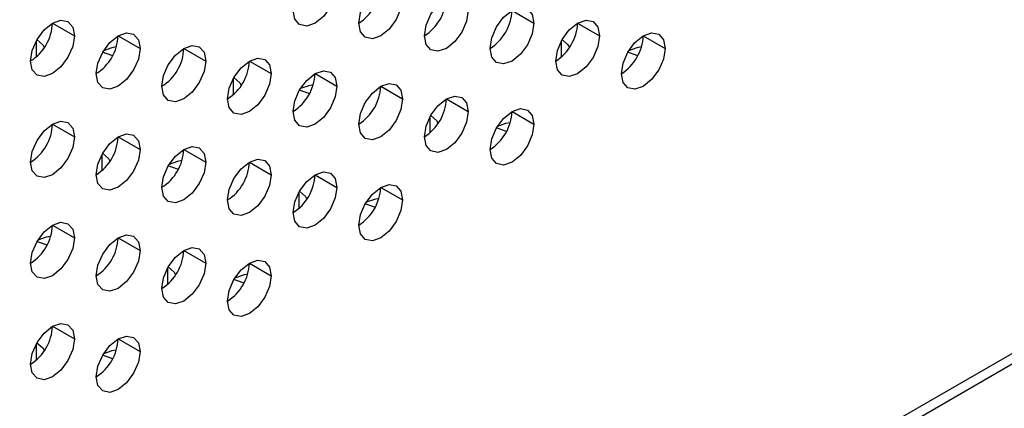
# Model space of a CAD drawing. Header units: millimetres. Extents: x 0 to 1118, y 0 to 864.
# Tile 143 of 256: x 950.04 to 954.02, y 644.54 to 646.11. Entities that reach past the tile are written whole.
import ezdxf

# ---------------------------------------------------------------- set-up
doc = ezdxf.new("R2010")
doc.units = ezdxf.units.MM

msp = doc.modelspace()

# ---------------------------------------------------------------- linework, layer by layer
at = {"color": 7, "linetype": 'Continuous', "lineweight": 25}
for p, q in [((985.8372, 663.1136), (930.4177, 631.1206)), ((930.3918, 631.0633), (985.8113, 663.0563)), ((952.0287, 646.148), (952.117, 646.097)), ((950.1725, 646.0971), (950.2609, 646.0461)), ((952.2938, 646.0969), (952.3822, 646.0459)), ((950.4377, 646.0461), (950.5261, 645.995)), ((952.559, 646.0459), (952.6474, 645.9948)), ((950.7028, 645.995), (950.7912, 645.944)), ((950.968, 645.9439), (951.0564, 645.8929)), ((951.2332, 645.8929), (951.3216, 645.8419)), ((951.4983, 645.8418), (951.5867, 645.7908)), ((951.7635, 645.7908), (951.8519, 645.7397)), ((952.0287, 645.7397), (952.117, 645.6887)), ((950.1725, 645.6888), (950.2609, 645.6378)), ((950.4377, 645.6378), (950.5261, 645.5868)), ((950.7028, 645.5867), (950.7912, 645.5357)), ((950.968, 645.5357), (951.0564, 645.4846)), ((951.2332, 645.4846), (951.3216, 645.4336)), ((951.4983, 645.4336), (951.5867, 645.3825)), ((950.1725, 645.2806), (950.2609, 645.2296)), ((950.4377, 645.2295), (950.5261, 645.1785)), ((950.7028, 645.1785), (950.7912, 645.1274)), ((950.968, 645.1274), (951.0564, 645.0764)), ((950.1725, 644.8723), (950.2609, 644.8213)), ((950.4377, 644.8212), (950.5261, 644.7702))]:
    msp.add_line(p, q, dxfattribs=at)
at = {"color": 8, "linetype": 'Continuous', "lineweight": 25}
for p, q in [((950.1062, 646.0243), (950.1062, 645.96)), ((952.2275, 646.0241), (952.2275, 645.9598)), ((950.9017, 645.8711), (950.9017, 645.8068)), ((951.6972, 645.718), (951.6972, 645.6537)), ((950.3714, 645.565), (950.3714, 645.5007)), ((951.1669, 645.4118), (951.1669, 645.3475)), ((950.6365, 645.1057), (950.6365, 645.0414)), ((950.1062, 644.7995), (950.1062, 644.7352))]:
    msp.add_line(p, q, dxfattribs=at)
at = {"color": 7, "linetype": 'Continuous', "lineweight": 25, "flags": 128}
for points in [[(951.4099, 646.097), (951.4167, 646.14), (951.4358, 646.1841), (951.4645, 646.2228), (951.4983, 646.2501), (951.5322, 646.2619), (951.5608, 646.2563), (951.58, 646.2342), (951.5867, 646.1991)], [(951.3216, 646.2501), (951.3148, 646.2072), (951.2957, 646.163), (951.267, 646.1243), (951.2332, 646.097), (951.1993, 646.0853), (951.1707, 646.0909), (951.1515, 646.1129), (951.1448, 646.1481)], [(951.5867, 646.1991), (951.58, 646.1561), (951.5608, 646.112), (951.5322, 646.0733), (951.4983, 646.046), (951.4645, 646.0342), (951.4358, 646.0398), (951.4167, 646.0618), (951.4099, 646.097)], [(951.6751, 646.046), (951.6818, 646.0889), (951.701, 646.1331), (951.7297, 646.1718), (951.7635, 646.1991), (951.7973, 646.2108), (951.826, 646.2052), (951.8452, 646.1832), (951.8519, 646.148)], [(951.8519, 646.148), (951.8452, 646.1051), (951.826, 646.0609), (951.7973, 646.0222), (951.7635, 645.9949), (951.7297, 645.9832), (951.701, 645.9887), (951.6818, 646.0108), (951.6751, 646.046)], [(951.9403, 645.9949), (951.947, 646.0378), (951.9662, 646.082), (951.9948, 646.1207), (952.0287, 646.148), (952.0625, 646.1598), (952.0912, 646.1542), (952.1103, 646.1321), (952.117, 646.097)], [(950.0841, 645.944), (950.0908, 645.987), (950.11, 646.0312), (950.1387, 646.0698), (950.1725, 646.0971), (950.2063, 646.1089), (950.235, 646.1033), (950.2542, 646.0813), (950.2609, 646.0461)], [(952.2054, 645.9438), (952.2122, 645.9868), (952.2313, 646.031), (952.26, 646.0696), (952.2938, 646.0969), (952.3276, 646.1087), (952.3563, 646.1031), (952.3755, 646.0811), (952.3822, 646.0459)], [(952.117, 646.097), (952.1103, 646.054), (952.0912, 646.0098), (952.0625, 645.9712), (952.0287, 645.9439), (951.9948, 645.9321), (951.9662, 645.9377), (951.947, 645.9597), (951.9403, 645.9949)], [(950.2609, 646.0461), (950.2542, 646.0031), (950.235, 645.959), (950.2063, 645.9203), (950.1725, 645.893), (950.1387, 645.8812), (950.11, 645.8868), (950.0908, 645.9089), (950.0841, 645.944)], [(950.1097, 646.0307), (950.1333, 646.0094), (950.1394, 645.9984)], [(950.3493, 645.893), (950.356, 645.9359), (950.3752, 645.9801), (950.4038, 646.0188), (950.4377, 646.0461), (950.4715, 646.0578), (950.5002, 646.0523), (950.5193, 646.0302), (950.5261, 645.995)], [(952.3822, 646.0459), (952.3755, 646.003), (952.3563, 645.9588), (952.3276, 645.9201), (952.2938, 645.8928), (952.26, 645.881), (952.2313, 645.8866), (952.2122, 645.9087), (952.2054, 645.9438)], [(952.2311, 646.0306), (952.2546, 646.0094), (952.2608, 645.9983)], [(952.4706, 645.8928), (952.4773, 645.9357), (952.4965, 645.9799), (952.5252, 646.0186), (952.559, 646.0459), (952.5928, 646.0576), (952.6215, 646.0521), (952.6406, 646.03), (952.6474, 645.9948)], [(950.5261, 645.995), (950.5193, 645.9521), (950.5002, 645.9079), (950.4715, 645.8692), (950.4377, 645.8419), (950.4038, 645.8302), (950.3752, 645.8358), (950.356, 645.8578), (950.3493, 645.893)], [(950.4302, 646.0008), (950.4119, 645.9974), (950.3784, 645.9855)], [(950.6144, 645.8419), (950.6212, 645.8849), (950.6403, 645.929), (950.669, 645.9677), (950.7028, 645.995), (950.7367, 646.0068), (950.7653, 646.0012), (950.7845, 645.9792), (950.7912, 645.944)], [(952.6474, 645.9948), (952.6406, 645.9519), (952.6215, 645.9077), (952.5928, 645.869), (952.559, 645.8417), (952.5252, 645.83), (952.4965, 645.8356), (952.4773, 645.8576), (952.4706, 645.8928)], [(952.5516, 646.0008), (952.5333, 645.9974), (952.4999, 645.9856)], [(950.4153, 645.9653), (950.4119, 645.9661), (950.375, 645.9798)], [(950.7912, 645.944), (950.7845, 645.901), (950.7653, 645.8569), (950.7367, 645.8182), (950.7028, 645.7909), (950.669, 645.7791), (950.6403, 645.7847), (950.6212, 645.8067), (950.6144, 645.8419)], [(950.8796, 645.7909), (950.8863, 645.8338), (950.9055, 645.878), (950.9342, 645.9167), (950.968, 645.944), (951.0018, 645.9557), (951.0305, 645.9501), (951.0497, 645.9281), (951.0564, 645.8929)], [(952.5367, 645.9653), (952.5333, 645.9661), (952.4964, 645.9797)], [(951.1448, 645.7398), (951.1515, 645.7828), (951.1707, 645.8269), (951.1993, 645.8656), (951.2332, 645.8929), (951.267, 645.9047), (951.2957, 645.8991), (951.3148, 645.877), (951.3216, 645.8419)], [(951.0564, 645.8929), (951.0497, 645.85), (951.0305, 645.8058), (951.0018, 645.7671), (950.968, 645.7398), (950.9342, 645.7281), (950.9055, 645.7336), (950.8863, 645.7557), (950.8796, 645.7909)], [(950.9053, 645.8776), (950.9288, 645.8563), (950.935, 645.8453)], [(951.3216, 645.8419), (951.3148, 645.7989), (951.2957, 645.7547), (951.267, 645.7161), (951.2332, 645.6888), (951.1993, 645.677), (951.1707, 645.6826), (951.1515, 645.7046), (951.1448, 645.7398)], [(951.2109, 645.8122), (951.2074, 645.813), (951.1705, 645.8267)], [(951.2258, 645.8478), (951.2074, 645.8443), (951.174, 645.8324)], [(951.4099, 645.6887), (951.4167, 645.7317), (951.4358, 645.7759), (951.4645, 645.8145), (951.4983, 645.8418), (951.5322, 645.8536), (951.5608, 645.848), (951.58, 645.826), (951.5867, 645.7908)], [(951.5867, 645.7908), (951.58, 645.7479), (951.5608, 645.7037), (951.5322, 645.665), (951.4983, 645.6377), (951.4645, 645.6259), (951.4358, 645.6315), (951.4167, 645.6536), (951.4099, 645.6887)], [(951.6751, 645.6377), (951.6818, 645.6806), (951.701, 645.7248), (951.7297, 645.7635), (951.7635, 645.7908), (951.7973, 645.8025), (951.826, 645.797), (951.8452, 645.7749), (951.8519, 645.7397)], [(951.9403, 645.5866), (951.947, 645.6296), (951.9662, 645.6737), (951.9948, 645.7124), (952.0287, 645.7397), (952.0625, 645.7515), (952.0912, 645.7459), (952.1103, 645.7239), (952.117, 645.6887)], [(951.8519, 645.7397), (951.8452, 645.6968), (951.826, 645.6526), (951.7973, 645.6139), (951.7635, 645.5866), (951.7297, 645.5749), (951.701, 645.5805), (951.6818, 645.6025), (951.6751, 645.6377)], [(951.7008, 645.7245), (951.7243, 645.7032), (951.7305, 645.6922)], [(950.0841, 645.5358), (950.0908, 645.5787), (950.11, 645.6229), (950.1387, 645.6616), (950.1725, 645.6889), (950.2063, 645.7006), (950.235, 645.6951), (950.2542, 645.673), (950.2609, 645.6378)], [(952.117, 645.6887), (952.1103, 645.6457), (952.0912, 645.6016), (952.0625, 645.5629), (952.0287, 645.5356), (951.9948, 645.5238), (951.9662, 645.5294), (951.947, 645.5515), (951.9403, 645.5866)], [(952.0064, 645.6592), (952.0029, 645.66), (951.966, 645.6736)], [(952.0213, 645.6947), (952.0029, 645.6912), (951.9695, 645.6794)], [(950.2609, 645.6378), (950.2542, 645.5949), (950.235, 645.5507), (950.2063, 645.512), (950.1725, 645.4847), (950.1387, 645.473), (950.11, 645.4785), (950.0908, 645.5006), (950.0841, 645.5358)], [(950.3493, 645.4847), (950.356, 645.5277), (950.3752, 645.5718), (950.4038, 645.6105), (950.4377, 645.6378), (950.4715, 645.6496), (950.5002, 645.644), (950.5193, 645.6219), (950.5261, 645.5868)], [(950.5261, 645.5868), (950.5193, 645.5438), (950.5002, 645.4996), (950.4715, 645.461), (950.4377, 645.4337), (950.4038, 645.4219), (950.3752, 645.4275), (950.356, 645.4495), (950.3493, 645.4847)], [(950.6144, 645.4337), (950.6212, 645.4766), (950.6403, 645.5208), (950.669, 645.5595), (950.7028, 645.5867), (950.7367, 645.5985), (950.7653, 645.5929), (950.7845, 645.5709), (950.7912, 645.5357)], [(950.3749, 645.5714), (950.3985, 645.5501), (950.4046, 645.5391)], [(950.8796, 645.3826), (950.8863, 645.4255), (950.9055, 645.4697), (950.9342, 645.5084), (950.968, 645.5357), (951.0018, 645.5474), (951.0305, 645.5419), (951.0497, 645.5198), (951.0564, 645.4846)], [(950.7912, 645.5357), (950.7845, 645.4928), (950.7653, 645.4486), (950.7367, 645.4099), (950.7028, 645.3826), (950.669, 645.3709), (950.6403, 645.3764), (950.6212, 645.3985), (950.6144, 645.4337)], [(950.6805, 645.5061), (950.6771, 645.5069), (950.6402, 645.5205)], [(950.6954, 645.5416), (950.6771, 645.5381), (950.6436, 645.5263)], [(951.0564, 645.4846), (951.0497, 645.4417), (951.0305, 645.3975), (951.0018, 645.3588), (950.968, 645.3316), (950.9342, 645.3198), (950.9055, 645.3254), (950.8863, 645.3474), (950.8796, 645.3826)], [(951.1448, 645.3315), (951.1515, 645.3745), (951.1707, 645.4187), (951.1993, 645.4573), (951.2332, 645.4846), (951.267, 645.4964), (951.2957, 645.4908), (951.3148, 645.4688), (951.3216, 645.4336)], [(951.3216, 645.4336), (951.3148, 645.3906), (951.2957, 645.3465), (951.267, 645.3078), (951.2332, 645.2805), (951.1993, 645.2687), (951.1707, 645.2743), (951.1515, 645.2964), (951.1448, 645.3315)], [(951.4099, 645.2805), (951.4167, 645.3234), (951.4358, 645.3676), (951.4645, 645.4063), (951.4983, 645.4336), (951.5322, 645.4453), (951.5608, 645.4398), (951.58, 645.4177), (951.5867, 645.3825)], [(951.1705, 645.4183), (951.194, 645.3971), (951.2001, 645.386)], [(951.491, 645.3885), (951.4726, 645.3851), (951.4392, 645.3733)], [(951.5867, 645.3825), (951.58, 645.3396), (951.5608, 645.2954), (951.5322, 645.2567), (951.4983, 645.2294), (951.4645, 645.2177), (951.4358, 645.2233), (951.4167, 645.2453), (951.4099, 645.2805)], [(951.4761, 645.353), (951.4726, 645.3538), (951.4357, 645.3674)], [(950.0841, 645.1275), (950.0908, 645.1704), (950.11, 645.2146), (950.1387, 645.2533), (950.1725, 645.2806), (950.2063, 645.2924), (950.235, 645.2868), (950.2542, 645.2647), (950.2609, 645.2296)], [(950.2609, 645.2296), (950.2542, 645.1866), (950.235, 645.1424), (950.2063, 645.1038), (950.1725, 645.0765), (950.1387, 645.0647), (950.11, 645.0703), (950.0908, 645.0923), (950.0841, 645.1275)], [(950.1651, 645.2354), (950.1468, 645.232), (950.1133, 645.2201)], [(950.3493, 645.0764), (950.356, 645.1194), (950.3752, 645.1636), (950.4038, 645.2022), (950.4377, 645.2295), (950.4715, 645.2413), (950.5002, 645.2357), (950.5193, 645.2137), (950.5261, 645.1785)], [(950.1502, 645.1999), (950.1468, 645.2007), (950.1098, 645.2143)], [(950.6144, 645.0254), (950.6212, 645.0683), (950.6403, 645.1125), (950.669, 645.1512), (950.7028, 645.1785), (950.7367, 645.1902), (950.7653, 645.1847), (950.7845, 645.1626), (950.7912, 645.1274)], [(950.5261, 645.1785), (950.5193, 645.1355), (950.5002, 645.0914), (950.4715, 645.0527), (950.4377, 645.0254), (950.4038, 645.0136), (950.3752, 645.0192), (950.356, 645.0413), (950.3493, 645.0764)], [(950.7912, 645.1274), (950.7845, 645.0845), (950.7653, 645.0403), (950.7367, 645.0016), (950.7028, 644.9743), (950.669, 644.9626), (950.6403, 644.9682), (950.6212, 644.9902), (950.6144, 645.0254)], [(950.6401, 645.1122), (950.6636, 645.0909), (950.6698, 645.0798)], [(950.8796, 644.9743), (950.8863, 645.0173), (950.9055, 645.0614), (950.9342, 645.1001), (950.968, 645.1274), (951.0018, 645.1392), (951.0305, 645.1336), (951.0497, 645.1116), (951.0564, 645.0764)], [(951.0564, 645.0764), (951.0497, 645.0334), (951.0305, 644.9893), (951.0018, 644.9506), (950.968, 644.9233), (950.9342, 644.9115), (950.9055, 644.9171), (950.8863, 644.9391), (950.8796, 644.9743)], [(950.9606, 645.0824), (950.9423, 645.0789), (950.9089, 645.0671)], [(950.9457, 645.0468), (950.9423, 645.0476), (950.9054, 645.0612)], [(950.0841, 644.7192), (950.0908, 644.7622), (950.11, 644.8063), (950.1387, 644.845), (950.1725, 644.8723), (950.2063, 644.8841), (950.235, 644.8785), (950.2542, 644.8565), (950.2609, 644.8213)], [(950.3493, 644.6682), (950.356, 644.7111), (950.3752, 644.7553), (950.4038, 644.794), (950.4377, 644.8213), (950.4715, 644.833), (950.5002, 644.8275), (950.5193, 644.8054), (950.5261, 644.7702)], [(950.2609, 644.8213), (950.2542, 644.7783), (950.235, 644.7342), (950.2063, 644.6955), (950.1725, 644.6682), (950.1387, 644.6564), (950.11, 644.662), (950.0908, 644.6841), (950.0841, 644.7192)], [(950.1098, 644.806), (950.1333, 644.7847), (950.1395, 644.7737)], [(950.5261, 644.7702), (950.5193, 644.7273), (950.5002, 644.6831), (950.4715, 644.6444), (950.4377, 644.6171), (950.4038, 644.6054), (950.3752, 644.6109), (950.356, 644.633), (950.3493, 644.6682)], [(950.4154, 644.7407), (950.4119, 644.7415), (950.3751, 644.7551)], [(950.4303, 644.7762), (950.4119, 644.7728), (950.3786, 644.7609)]]:
    msp.add_lwpolyline(points, dxfattribs=at)
at = {"color": 7, "linetype": 'Continuous', "lineweight": 25}
for centre, radius, start, end in [((951.3064, 646.2588), 0.1921, 302.6055, 357.3945), ((951.5716, 646.2078), 0.1921, 302.6055, 357.3945), ((951.8368, 646.1567), 0.1921, 302.6055, 357.3945), ((949.9806, 646.1059), 0.1921, 302.6061, 357.3945), ((952.1019, 646.1057), 0.1921, 302.6055, 357.3945), ((950.2458, 646.0548), 0.1921, 302.6055, 357.3945), ((952.3671, 646.0546), 0.1921, 302.6055, 357.3945), ((950.5154, 646.0011), 0.1875, 301.8716, 358.1279), ((950.7761, 645.9527), 0.1921, 302.6055, 357.3945), ((951.0413, 645.9016), 0.1921, 302.6055, 357.3945), ((951.3064, 645.8506), 0.1921, 302.6055, 357.3945), ((951.5716, 645.7995), 0.1921, 302.6055, 357.3945), ((951.8368, 645.7484), 0.1921, 302.6055, 357.3945), ((949.9851, 645.695), 0.1875, 301.8713, 358.128), ((950.2458, 645.6465), 0.1921, 302.6055, 357.3945), ((950.5109, 645.5955), 0.1921, 302.6055, 357.3945), ((950.7761, 645.5444), 0.1921, 302.6055, 357.3945), ((951.0413, 645.4933), 0.1921, 302.6055, 357.3945), ((951.3064, 645.4423), 0.1921, 302.6055, 357.3945), ((949.9806, 645.2893), 0.1921, 302.6055, 357.3945), ((950.2458, 645.2383), 0.1921, 302.6055, 357.3945), ((950.5109, 645.1872), 0.1921, 302.6055, 357.3945), ((950.7761, 645.1361), 0.1921, 302.6055, 357.3945), ((949.9806, 644.881), 0.1921, 302.6055, 357.3945), ((950.2458, 644.83), 0.1921, 302.6055, 357.3945)]:
    msp.add_arc(centre, radius, start, end, dxfattribs=at)

doc.saveas('drawing.dxf')
